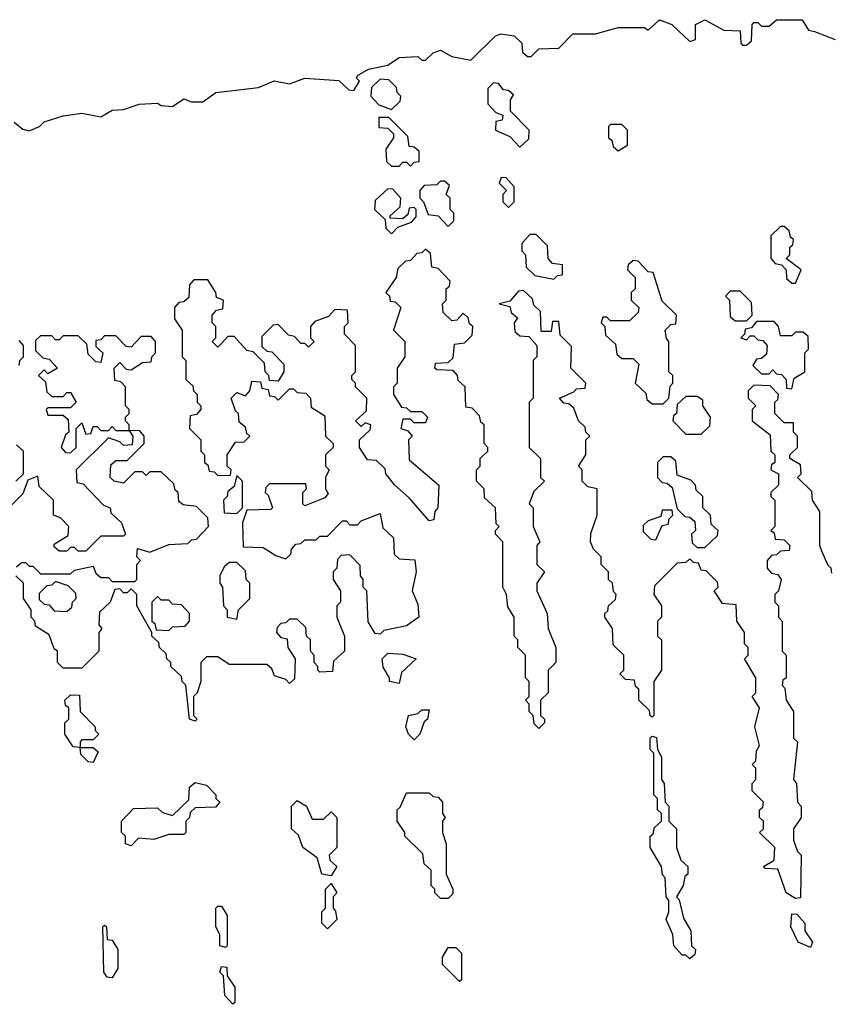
# Model space of a CAD drawing. Extents: x 2776963 to 2884430, y 684484 to 829250.
# Tile 12 of 256: x 2819130 to 2821280, y 718240 to 720848. Entities that reach past the tile are written whole.
import ezdxf

# ---------------------------------------------------------------- set-up
doc = ezdxf.new("R2010")
doc.units = 0

msp = doc.modelspace()

# ---------------------------------------------------------------- linework, layer by layer
at = {"layer": '0CON20XD'}
for points in [[(2819115, 720575.8), (2819138, 720558), (2819155, 720553.3), (2819182.5, 720565), (2819195, 720576.7), (2819245, 720592.5), (2819295, 720600), (2819345, 720590), (2819375, 720607.5), (2819405, 720610), (2819446.4, 720623.6), (2819495, 720626.7), (2819505, 720620), (2819535, 720617.5), (2819565, 720637.5), (2819585, 720630), (2819615, 720630), (2819650, 720655), (2819762.5, 720667.5), (2819804.4, 720685.6), (2819845, 720677.5), (2819885, 720692.5), (2819975, 720686.2), (2820001.7, 720661.7), (2820015, 720660), (2820030, 720685), (2820022.5, 720692.5), (2820025, 720700), (2820053.6, 720716.4), (2820105, 720727.5), (2820135, 720747.5), (2820185, 720750), (2820195, 720740), (2820205, 720740), (2820225, 720760), (2820245, 720766.7), (2820275, 720750), (2820325, 720740), (2820390, 720805), (2820405, 720810), (2820440, 720805), (2820460, 720785), (2820461.7, 720761.7), (2820475, 720750), (2820485, 720750), (2820505, 720770), (2820558.3, 720771.7), (2820595, 720810), (2820655, 720810), (2820715, 720826.7), (2820785, 720826.7), (2820795, 720820), (2820825, 720846.7), (2820857.5, 720835), (2820905, 720790), (2820920, 720795), (2820920, 720835), (2820945, 720847.5), (2820995, 720820), (2821038.3, 720818.3), (2821040, 720785), (2821045, 720780), (2821055, 720780), (2821068.3, 720791.7), (2821070, 720835), (2821075, 720840), (2821085, 720840), (2821095, 720830), (2821115, 720830), (2821135, 720847.5), (2821203, 720847), (2821220, 720820), (2821235.9, 720815.9), (2821290, 720795)], [(2820115, 720610), (2820138.3, 720631.7), (2820140, 720645), (2820130, 720655), (2820128.3, 720668.3), (2820108.3, 720688.3), (2820085, 720690), (2820061.7, 720668.3), (2820060, 720645), (2820081.7, 720621.7), (2820115, 720610)], [(2820455, 720510), (2820478.3, 720531.7), (2820480, 720555), (2820430, 720605), (2820430, 720635), (2820438.3, 720648.3), (2820425, 720660), (2820411.7, 720661.7), (2820398.3, 720678.3), (2820385, 720680), (2820370, 720665), (2820370, 720625), (2820391.7, 720601.7), (2820410, 720595), (2820408.3, 720581.7), (2820391.7, 720578.3), (2820390, 720555), (2820428.3, 720538.3), (2820455, 720510)], [(2820165, 720460), (2820175, 720470), (2820188.3, 720471.7), (2820188.3, 720498.3), (2820175, 720510), (2820161.7, 720511.7), (2820158.3, 720538.3), (2820108.3, 720588.3), (2820081.7, 720588.3), (2820081.7, 720561.7), (2820105, 720560), (2820120, 720545), (2820120, 720535), (2820100, 720505), (2820101.7, 720471.7), (2820115, 720460), (2820135, 720460), (2820145, 720470), (2820155, 720470), (2820165, 720460)], [(2820715, 720500), (2820740, 720515), (2820740, 720555), (2820725, 720570), (2820695, 720570), (2820690, 720565), (2820690, 720535), (2820698.3, 720528.3), (2820701.7, 720511.7), (2820715, 720500)], [(2820425, 720350), (2820440, 720365), (2820440, 720405), (2820418.3, 720428.3), (2820405, 720430), (2820400, 720415), (2820420, 720395), (2820410, 720385), (2820410, 720365), (2820425, 720350)], [(2820265, 720300), (2820280, 720315), (2820280, 720335), (2820270, 720345), (2820270, 720375), (2820260, 720385), (2820268.3, 720408.3), (2820255, 720420), (2820245, 720420), (2820235, 720410), (2820201.7, 720408.3), (2820190, 720395), (2820190, 720375), (2820200, 720365), (2820211.7, 720331.7), (2820238.3, 720328.3), (2820265, 720300)], [(2820115, 720280), (2820131.7, 720298.3), (2820168.3, 720311.7), (2820180, 720325), (2820180, 720345), (2820175, 720350), (2820161.7, 720348.3), (2820158.3, 720331.7), (2820145, 720320), (2820111.7, 720321.7), (2820111.7, 720328.3), (2820138.3, 720351.7), (2820140, 720375), (2820118.3, 720398.3), (2820105, 720400), (2820071.7, 720368.3), (2820070, 720345), (2820098.3, 720318.3), (2820100, 720295), (2820115, 720280)], [(2821185, 720150), (2821200, 720185), (2821160, 720215), (2821170, 720225), (2821170, 720245), (2821178.3, 720251.7), (2821180, 720265), (2821171.7, 720271.7), (2821168.3, 720288.3), (2821155, 720300), (2821145, 720300), (2821120, 720275), (2821120, 720215), (2821131.7, 720201.7), (2821148.3, 720198.3), (2821160, 720185), (2821161.7, 720161.7), (2821175, 720150), (2821185, 720150)], [(2820545, 720160), (2820555, 720170), (2820568.3, 720171.7), (2820568.3, 720198.3), (2820541.7, 720201.7), (2820530, 720215), (2820528.3, 720248.3), (2820498.3, 720278.3), (2820481.7, 720278.3), (2820460, 720255), (2820460, 720235), (2820470, 720225), (2820471.7, 720191.7), (2820495, 720170), (2820545, 720160)], [(2820800, 719005), (2820798.3, 719018.3), (2820770, 719045), (2820770, 719075), (2820761.7, 719081.7), (2820758.3, 719098.3), (2820735, 719100), (2820720, 719115), (2820730, 719125), (2820730, 719165), (2820701.7, 719191.7), (2820700, 719235), (2820680, 719265), (2820680, 719275), (2820688.3, 719281.7), (2820690, 719295), (2820708.3, 719311.7), (2820710, 719325), (2820703, 719333), (2820700, 719355), (2820690, 719365), (2820690, 719385), (2820670, 719405), (2820670, 719425), (2820650, 719445), (2820642.5, 719465), (2820643, 719487), (2820660, 719535), (2820660, 719605), (2820635, 719610), (2820620, 719625), (2820620, 719655), (2820610, 719665), (2820630, 719695), (2820630, 719735), (2820640, 719745), (2820630, 719755), (2820628.3, 719768.3), (2820610, 719785), (2820598.3, 719818.3), (2820585, 719830), (2820571.7, 719831.7), (2820560, 719845), (2820598.3, 719861.7), (2820605, 719870), (2820628.3, 719871.7), (2820630, 719885), (2820590, 719925), (2820591.7, 719981.7), (2820561.7, 720011.7), (2820558.3, 720048.3), (2820541.7, 720048.3), (2820538.3, 720021.7), (2820511.7, 720021.7), (2820510, 720075), (2820491.7, 720091.7), (2820488.3, 720108.3), (2820465, 720130), (2820451.7, 720128.3), (2820428.3, 720101.7), (2820400, 720095), (2820428.3, 720088.3), (2820431.7, 720071.7), (2820448.3, 720058.3), (2820440, 720045), (2820441.7, 720021.7), (2820455, 720010), (2820478.3, 720008.3), (2820500, 719985), (2820500, 719955), (2820490, 719945), (2820490, 719845), (2820480, 719835), (2820480, 719715), (2820510, 719685), (2820510, 719635), (2820520, 719625), (2820491.7, 719598.3), (2820480, 719565), (2820490, 719555), (2820490, 719505), (2820507.5, 719465), (2820500, 719455), (2820500, 719405), (2820520, 719385), (2820500, 719355), (2820500, 719335), (2820527.5, 719275), (2820530, 719235), (2820550, 719185), (2820550, 719145), (2820530, 719125), (2820530, 719065), (2820510, 719045), (2820510, 719005), (2820520, 718995), (2820520, 718985), (2820505, 718970), (2820493, 718983), (2820490, 719005), (2820480, 719015), (2820480, 719035), (2820470, 719045), (2820480, 719055), (2820480, 719095), (2820470, 719105), (2820470, 719165), (2820450, 719185), (2820450, 719205), (2820440, 719215), (2820440, 719265), (2820423, 719293), (2820420, 719325), (2820410, 719345), (2820410, 719465), (2820390, 719485), (2820390, 719495), (2820400, 719505), (2820392.5, 719512.5), (2820390, 719555), (2820361.7, 719581.7), (2820360, 719605), (2820340, 719625), (2820340, 719655), (2820350, 719665), (2820350, 719685), (2820370, 719705), (2820370, 719715), (2820360, 719725), (2820360, 719775), (2820351.7, 719781.7), (2820348.3, 719798.3), (2820328.3, 719818.3), (2820311.7, 719821.7), (2820310, 719875), (2820291.7, 719891.7), (2820290, 719905), (2820278.3, 719918.3), (2820235, 719920), (2820230, 719925), (2820231.7, 719938.3), (2820265, 719940), (2820278.3, 719951.7), (2820281.7, 719988.3), (2820308.3, 719991.7), (2820328.3, 720011.7), (2820330, 720035), (2820321.7, 720041.7), (2820318.3, 720058.3), (2820305, 720070), (2820288.3, 720051.7), (2820275, 720050), (2820251.7, 720071.7), (2820250, 720095), (2820260, 720105), (2820260, 720135), (2820268.3, 720141.7), (2820270, 720155), (2820238.3, 720188.3), (2820221.7, 720191.7), (2820218.3, 720228.3), (2820205, 720240), (2820195, 720230), (2820181.7, 720228.3), (2820165, 720210), (2820151.7, 720208.3), (2820131.7, 720188.3), (2820127.5, 720165), (2820100, 720125), (2820110, 720115), (2820111.7, 720101.7), (2820125, 720100), (2820140, 720085), (2820120, 720025), (2820150, 719995), (2820150, 719955), (2820130, 719925), (2820130, 719885), (2820120, 719875), (2820120, 719855), (2820141.7, 719821.7), (2820155, 719820), (2820165, 719810), (2820195, 719810), (2820210, 719795), (2820205, 719780), (2820175, 719780), (2820165, 719790), (2820145, 719790), (2820140, 719765), (2820158.3, 719758.3), (2820170, 719745), (2820160, 719735), (2820161.7, 719681.7), (2820240, 719615), (2820237.5, 719555), (2820230, 719545), (2820227, 719523), (2820215, 719520), (2820161.7, 719581.7), (2820123.8, 719615), (2820100, 719645), (2820098.3, 719658.3), (2820075, 719680), (2820051.7, 719681.7), (2820030, 719715), (2820030, 719735), (2820058.3, 719761.7), (2820060, 719775), (2820045, 719780), (2820035, 719770), (2820020, 719785), (2820048.3, 719811.7), (2820050, 719845), (2820020, 719875), (2820020, 719885), (2820010, 719895), (2820010, 719905), (2820020, 719915), (2820020, 719985), (2819990, 720015), (2819990, 720035), (2820000, 720045), (2819998.3, 720078.3), (2819965, 720080), (2819948.3, 720061.7), (2819911.7, 720048.3), (2819900, 720035), (2819900, 720005), (2819910, 719995), (2819895, 719980), (2819885, 719990), (2819875, 719990), (2819858.3, 720008.3), (2819841.7, 720011.7), (2819815, 720040), (2819801.7, 720038.3), (2819771.7, 720008.3), (2819771.7, 719981.7), (2819785, 719970), (2819798.3, 719968.3), (2819830, 719935), (2819830, 719915), (2819815, 719890), (2819791.7, 719891.7), (2819790, 719905), (2819780, 719915), (2819778.3, 719938.3), (2819748.3, 719968.3), (2819731.7, 719971.7), (2819698.3, 720008.3), (2819681.7, 720008.3), (2819665, 719990), (2819655, 719980), (2819640, 719995), (2819650, 720005), (2819650, 720035), (2819640, 720045), (2819640, 720065), (2819651.7, 720078.3), (2819668.3, 720081.7), (2819670, 720105), (2819651.7, 720111.7), (2819650, 720125), (2819628.3, 720158.3), (2819591.7, 720158.3), (2819580, 720145), (2819578.3, 720111.7), (2819565, 720100), (2819551.7, 720098.3), (2819540, 720085), (2819540, 720055), (2819560, 720025), (2819560, 719955), (2819570, 719945), (2819570, 719895), (2819588.3, 719878.3), (2819590, 719865), (2819600, 719855), (2819600, 719835), (2819610, 719825), (2819610, 719815), (2819598.3, 719801.7), (2819581.7, 719798.3), (2819580, 719765), (2819610, 719735), (2819610, 719705), (2819620, 719695), (2819620, 719675), (2819628.3, 719668.3), (2819631.7, 719651.7), (2819645, 719650), (2819655, 719640), (2819688.3, 719641.7), (2819690, 719655), (2819680, 719665), (2819680, 719695), (2819701.7, 719728.3), (2819725, 719730), (2819740, 719745), (2819731.7, 719751.7), (2819728.3, 719768.3), (2819711.7, 719781.7), (2819710, 719805), (2819701.7, 719811.7), (2819690, 719845), (2819705, 719860), (2819728.3, 719851.7), (2819740, 719865), (2819745, 719890), (2819768.3, 719888.3), (2819771.7, 719871.7), (2819788.3, 719868.3), (2819791.7, 719851.7), (2819805, 719850), (2819815, 719840), (2819845, 719870), (2819855, 719870), (2819865, 719860), (2819888.3, 719858.3), (2819900, 719845), (2819901.7, 719821.7), (2819938.3, 719798.3), (2819940, 719745), (2819960, 719725), (2819960, 719715), (2819940, 719695), (2819940, 719665), (2819950, 719655), (2819940, 719635), (2819940, 719605), (2819947.5, 719592.5), (2819938.3, 719581.7), (2819885, 719560), (2819880, 719565), (2819880, 719595), (2819890, 719605), (2819888.3, 719618.3), (2819791.7, 719618.3), (2819781.7, 719608.3), (2819780, 719595), (2819788.3, 719588.3), (2819800, 719555), (2819795, 719550), (2819731.7, 719548.3), (2819720, 719515), (2819721.7, 719451.7), (2819775, 719450), (2819808.3, 719428.3), (2819835, 719420), (2819848.3, 719431.7), (2819850, 719445), (2819861.7, 719458.3), (2819875, 719460), (2819885, 719470), (2819915, 719470), (2819925, 719480), (2819945, 719480), (2819985, 719520), (2819995, 719520), (2820005, 719510), (2820025, 719510), (2820035, 719520), (2820085, 719540), (2820091.7, 719501.7), (2820120, 719475), (2820121.7, 719431.7), (2820135, 719420), (2820177, 719417), (2820180, 719385), (2820170, 719335), (2820185, 719300), (2820187.5, 719265), (2820155, 719242.5), (2820095, 719230), (2820085, 719220), (2820071.7, 719221.7), (2820053, 719253), (2820050, 719335), (2820040, 719345), (2820040, 719365), (2820032.5, 719375)], [(2820835, 719830), (2820850, 719845), (2820853, 719877), (2820860, 719885), (2820860, 719905), (2820850, 719915), (2820850, 719995), (2820843, 720003), (2820840, 720025), (2820855, 720040), (2820868.3, 720041.7), (2820870, 720065), (2820831.7, 720101.7), (2820808.3, 720178.3), (2820795, 720180), (2820768.3, 720208.3), (2820755, 720210), (2820741.7, 720198.3), (2820740, 720185), (2820760, 720165), (2820760, 720135), (2820750, 720125), (2820750, 720105), (2820770, 720085), (2820768.3, 720071.7), (2820745, 720050), (2820695, 720050), (2820685, 720060), (2820675, 720060), (2820670, 720045), (2820680, 720035), (2820681.7, 720011.7), (2820708.3, 719988.3), (2820711.7, 719961.7), (2820725, 719950), (2820755, 719950), (2820770, 719935), (2820760, 719885), (2820788.3, 719858.3), (2820791.7, 719841.7), (2820805, 719830), (2820835, 719830)], [(2821055, 720050), (2821070, 720065), (2821068.3, 720098.3), (2821038.3, 720128.3), (2821011.7, 720128.3), (2821000, 720115), (2821010, 720105), (2821011.7, 720061.7), (2821025, 720050), (2821055, 720050)], [(2821175, 719870), (2821181.7, 719898.3), (2821210, 719915), (2821210, 719965), (2821220, 719975), (2821218.3, 720008.3), (2821205, 720020), (2821185, 720020), (2821175, 720010), (2821145, 720010), (2821140, 720035), (2821128.3, 720048.3), (2821081.7, 720048.3), (2821068.3, 720031.7), (2821051.7, 720028.3), (2821050, 720015), (2821040, 720005), (2821055, 720000), (2821065, 720010), (2821075, 720010), (2821085, 720000), (2821098.3, 719998.3), (2821110, 719985), (2821108.3, 719961.7), (2821095, 719950), (2821081.7, 719948.3), (2821071.7, 719931.7), (2821095, 719910), (2821115, 719910), (2821125, 719920), (2821135, 719910), (2821148.3, 719908.3), (2821160, 719895), (2821161.7, 719871.7), (2821175, 719870)], [(2819265, 719700), (2819280, 719715), (2819280, 719765), (2819295, 719780), (2819305, 719750), (2819318.3, 719751.7), (2819325, 719770), (2819335, 719770), (2819345, 719760), (2819365, 719760), (2819375, 719770), (2819385, 719760), (2819420, 719760), (2819420, 719775), (2819410, 719785), (2819410, 719795), (2819420, 719805), (2819420, 719815), (2819410, 719825), (2819410, 719875), (2819398.3, 719888.3), (2819381.7, 719891.7), (2819380, 719925), (2819395, 719940), (2819411.7, 719921.7), (2819425, 719920), (2819455, 719940), (2819478.3, 719941.7), (2819480, 719955), (2819490, 719965), (2819490, 719995), (2819478.3, 720008.3), (2819451.7, 720008.3), (2819425, 719980), (2819411.7, 719981.7), (2819385, 720010), (2819355, 720010), (2819345, 720000), (2819331.7, 719998.3), (2819331.7, 719981.7), (2819350, 719965), (2819345, 719940), (2819331.7, 719941.7), (2819311.7, 719961.7), (2819308.3, 719988.3), (2819285, 720010), (2819245, 720010), (2819235, 720000), (2819225, 720000), (2819215, 720010), (2819185, 720010), (2819171.7, 719998.3), (2819171.7, 719971.7), (2819191.7, 719951.7), (2819208.3, 719948.3), (2819230, 719925), (2819205, 719910), (2819195, 719920), (2819180, 719905), (2819198.3, 719888.3), (2819201.7, 719861.7), (2819215, 719850), (2819245, 719850), (2819255, 719860), (2819265, 719860), (2819280, 719835), (2819265, 719820), (2819205, 719820), (2819200, 719815), (2819205, 719800), (2819245, 719800), (2819258.3, 719788.3), (2819260, 719755), (2819251.7, 719748.3), (2819240, 719715), (2819251.7, 719701.7), (2819265, 719700)], [(2819128.3, 719931.7), (2819130, 719945), (2819140, 719955), (2819140, 719985), (2819128.3, 719998.3)], [(2821281.7, 719381.7), (2821280, 719395), (2821271.7, 719401.7), (2821255, 719440), (2821250, 719455), (2821250, 719545), (2821230, 719575), (2821228.3, 719598.3), (2821190, 719635), (2821200, 719645), (2821198.3, 719668.3), (2821170, 719685), (2821170, 719695), (2821190, 719715), (2821190, 719745), (2821180, 719755), (2821180, 719780), (2821155, 719780), (2821130, 719805), (2821130, 719835), (2821138.3, 719841.7), (2821140, 719855), (2821118.3, 719878.3), (2821075, 719880), (2821060, 719865), (2821060, 719845), (2821080, 719825), (2821070, 719815), (2821070, 719785), (2821118.3, 719748.3), (2821120, 719705), (2821130, 719695), (2821130, 719675), (2821121.7, 719668.3), (2821120, 719655), (2821140, 719645), (2821140, 719615), (2821120, 719595), (2821120, 719585), (2821130, 719575), (2821130, 719505), (2821120, 719495), (2821128.3, 719488.3), (2821131.7, 719471.7), (2821155, 719470), (2821170, 719455), (2821168.3, 719441.7), (2821145, 719440), (2821135, 719430), (2821121.7, 719428.3), (2821110, 719415), (2821110, 719395), (2821121.7, 719381.7), (2821138.3, 719378.3), (2821147.5, 719365), (2821140, 719335), (2821130, 719325), (2821130, 719305), (2821140, 719295), (2821140, 719265), (2821150, 719255), (2821150, 719175), (2821160, 719165), (2821160, 719105), (2821151.7, 719098.3), (2821150, 719085), (2821157, 719077), (2821160, 719045), (2821180, 719015), (2821180, 718945), (2821190, 718935), (2821180, 718835), (2821187.5, 718825), (2821190, 718775), (2821200, 718765), (2821200, 718735), (2821180, 718705), (2821180, 718675), (2821190, 718645), (2821200, 718635), (2821198.3, 718521.7), (2821185, 718520), (2821160, 718535), (2821138.3, 718598.3), (2821105, 718600), (2821100, 718605), (2821128.3, 718621.7), (2821130, 718655), (2821090, 718695), (2821100, 718705), (2821100, 718725), (2821090, 718735), (2821090, 718755), (2821098.3, 718761.7), (2821100, 718775), (2821070, 718805), (2821070, 718825), (2821080, 718835), (2821080, 718865), (2821070, 718875), (2821080, 718885), (2821081.7, 718911.7), (2821090, 718925), (2821077.5, 718975), (2821090, 719025), (2821070, 719055), (2821080, 719065), (2821080, 719105), (2821050, 719155), (2821060, 719165), (2821060, 719185), (2821050, 719195), (2821050, 719225), (2821030, 719255), (2821028.3, 719298.3), (2820991.7, 719301.7), (2820970, 719335), (2820980, 719345), (2820978.3, 719358.3), (2820948.3, 719388.3), (2820935, 719390), (2820928.3, 719408.3), (2820915, 719410), (2820905, 719420), (2820895, 719410), (2820871.7, 719408.3), (2820811.7, 719348.3), (2820810, 719325), (2820830, 719295), (2820830, 719265), (2820820, 719255), (2820820, 719215), (2820830, 719205), (2820830, 719125), (2820810, 719095), (2820810, 719005), (2820805, 719000), (2820800, 719005)], [(2820935, 719750), (2820958.3, 719771.7), (2820960, 719795), (2820940, 719825), (2820940, 719840), (2820925, 719850), (2820895, 719850), (2820871.7, 719828.3), (2820870, 719805), (2820861.7, 719798.3), (2820860, 719785), (2820895, 719750), (2820935, 719750)], [(2819121.7, 719398.3), (2819135, 719410), (2819145, 719410), (2819155, 719400), (2819165, 719400), (2819185, 719380), (2819265, 719380), (2819275, 719390), (2819325, 719400), (2819331.7, 719381.7), (2819345, 719370), (2819365, 719370), (2819375, 719360), (2819435, 719360), (2819440, 719365), (2819440, 719405), (2819450, 719415), (2819440, 719425), (2819442.5, 719447.5), (2819475, 719437.5), (2819525, 719457.5), (2819575, 719460), (2819585, 719470), (2819598.3, 719471.7), (2819630, 719505), (2819628.3, 719528.3), (2819598.3, 719558.3), (2819563, 719563), (2819551.7, 719571.7), (2819550, 719595), (2819541.7, 719601.7), (2819538.3, 719618.3), (2819505, 719650), (2819475, 719650), (2819465, 719640), (2819455, 719650), (2819435, 719650), (2819405, 719620), (2819380, 719625), (2819370, 719635), (2819371.7, 719668.3), (2819385, 719680), (2819415, 719680), (2819460, 719725), (2819460, 719745), (2819448.3, 719758.3), (2819420, 719760), (2819430, 719745), (2819428.3, 719721.7), (2819405, 719720), (2819395, 719730), (2819365, 719740), (2819280, 719655), (2819281.7, 719621.7), (2819298.3, 719618.3), (2819351.7, 719561.7), (2819370, 719555), (2819371.7, 719541.7), (2819400, 719515), (2819410, 719485), (2819405, 719480), (2819345, 719480), (2819305, 719440), (2819285, 719440), (2819275, 719450), (2819265, 719450), (2819255, 719440), (2819235, 719440), (2819221.7, 719451.7), (2819221.7, 719458.3), (2819258.3, 719481.7), (2819260, 719505), (2819238.3, 719528.3), (2819220, 719535), (2819220, 719575), (2819181.7, 719611.7), (2819178.3, 719638.3), (2819151.7, 719628.3), (2819138.3, 719591.7), (2819108.3, 719561.7)], [(2819120, 719625), (2819140, 719645), (2819140, 719705), (2819121.7, 719721.7)], [(2820945, 719450), (2820978.3, 719481.7), (2820980, 719495), (2820961.7, 719511.7), (2820960, 719535), (2820940, 719555), (2820940, 719585), (2820921.7, 719601.7), (2820920, 719615), (2820908.3, 719628.3), (2820871.7, 719641.7), (2820868.3, 719678.3), (2820855, 719690), (2820835, 719690), (2820820, 719675), (2820820, 719635), (2820831.7, 719621.7), (2820845, 719620), (2820858.3, 719608.3), (2820871.7, 719551.7), (2820891.7, 719531.7), (2820905, 719530), (2820918.3, 719518.3), (2820920, 719495), (2820910, 719485), (2820911.7, 719461.7), (2820925, 719450), (2820945, 719450)], [(2819705, 719540), (2819720, 719555), (2819720, 719625), (2819705, 719640), (2819698.3, 719611.7), (2819681.7, 719598.3), (2819680, 719585), (2819670, 719575), (2819671.7, 719541.7), (2819705, 719540)], [(2820815, 719470), (2820831.7, 719508.3), (2820848.3, 719511.7), (2820850, 719525), (2820860, 719535), (2820858.3, 719548.3), (2820831.7, 719548.3), (2820828.3, 719531.7), (2820795, 719520), (2820781.7, 719508.3), (2820781.7, 719491.7), (2820801.7, 719471.7), (2820815, 719470)], [(2820032.5, 719375), (2820031.7, 719401.7), (2820005, 719430), (2819981.7, 719428.3), (2819971.7, 719418.3), (2819970, 719395), (2819960, 719385), (2819960, 719365), (2819980, 719335), (2819980, 719305), (2819970, 719295), (2819970, 719265), (2819990, 719215), (2819990, 719175), (2819961.7, 719148.3), (2819958.3, 719121.7), (2819925, 719120), (2819920, 719125), (2819920, 719135), (2819910, 719145), (2819910, 719165), (2819900, 719175), (2819900, 719205), (2819890, 719215), (2819888.3, 719238.3), (2819865, 719260), (2819845, 719260), (2819835, 719250), (2819821.7, 719248.3), (2819811.7, 719238.3), (2819810, 719225), (2819821.7, 719211.7), (2819838.3, 719208.3), (2819840, 719185), (2819860, 719155), (2819858.3, 719101.7), (2819845, 719090), (2819835, 719100), (2819805, 719110), (2819798.3, 719128.3), (2819785, 719140), (2819685, 719140), (2819655, 719160), (2819625, 719160), (2819610, 719145), (2819610, 719095), (2819600, 719065), (2819590, 719055), (2819590, 719005), (2819600, 718995), (2819595, 718990), (2819580, 718995), (2819570, 719085), (2819560, 719095), (2819558.3, 719108.3), (2819530, 719135), (2819530, 719145), (2819520, 719155), (2819518.3, 719168.3), (2819500, 719185), (2819498.3, 719198.3), (2819480, 719215), (2819480, 719225), (2819440, 719295), (2819440, 719325), (2819425, 719340), (2819415, 719330), (2819405, 719330), (2819395, 719340), (2819381.7, 719338.3), (2819370, 719305), (2819341.7, 719278.3), (2819340, 719245), (2819347.5, 719235), (2819340, 719225), (2819340, 719175), (2819295, 719130), (2819245, 719130), (2819230, 719145), (2819230, 719175), (2819221.7, 719181.7), (2819208.3, 719218.3), (2819171.7, 719241.7), (2819170, 719255), (2819160, 719265), (2819160, 719285), (2819140, 719315), (2819140, 719355), (2819120, 719375)], [(2819705, 719260), (2819710, 719285), (2819740, 719315), (2819740, 719355), (2819730, 719365), (2819728.3, 719388.3), (2819705, 719410), (2819685, 719410), (2819671.7, 719398.3), (2819660, 719375), (2819660, 719355), (2819667.5, 719345), (2819670, 719295), (2819680, 719285), (2819680, 719265), (2819705, 719260)], [(2819255, 719280), (2819268.3, 719291.7), (2819270, 719305), (2819280, 719315), (2819278.3, 719328.3), (2819258.3, 719348.3), (2819225, 719360), (2819215, 719350), (2819201.7, 719348.3), (2819181.7, 719328.3), (2819181.7, 719311.7), (2819195, 719300), (2819208.3, 719298.3), (2819221.7, 719281.7), (2819255, 719280)], [(2819525, 719230), (2819535, 719240), (2819568.3, 719241.7), (2819580, 719255), (2819580, 719275), (2819558.3, 719298.3), (2819535, 719300), (2819525, 719310), (2819505, 719310), (2819495, 719320), (2819480, 719305), (2819480, 719255), (2819488.3, 719248.3), (2819491.7, 719231.7), (2819525, 719230)], [(2820135, 719090), (2820110, 719095), (2820110, 719105), (2820093, 719133), (2820090, 719155), (2820105, 719170), (2820145, 719167.5), (2820180, 719155), (2820141.7, 719118.3), (2820135, 719090)], [(2819325, 718880), (2819311.7, 718881.7), (2819291.7, 718901.7), (2819290, 718920), (2819271.7, 718921.7), (2819250, 718955), (2819250, 718985), (2819260, 718995), (2819260, 719025), (2819251.7, 719031.7), (2819250, 719045), (2819265, 719060), (2819288.3, 719058.3), (2819290, 719015), (2819330, 718975), (2819330, 718965), (2819340, 718955), (2819325, 718940), (2819295, 718940), (2819290, 718935), (2819290, 718920), (2819325, 718920), (2819338.3, 718908.3), (2819325, 718880)], [(2820175, 718940), (2820160, 718955), (2820152.5, 718975), (2820160, 719005), (2820185, 719010), (2820195, 719020), (2820215, 719020), (2820210, 718995), (2820201.7, 718988.3), (2820190, 718955), (2820175, 718940)], [(2820905, 718360), (2820895, 718370), (2820885, 718370), (2820862.5, 718395), (2820860, 718425), (2820842.5, 718465), (2820850, 718485), (2820850, 718515), (2820842.5, 718525), (2820840, 718575), (2820833, 718583), (2820830, 718605), (2820800, 718655), (2820800, 718685), (2820808.3, 718691.7), (2820811.7, 718708.3), (2820830, 718725), (2820830, 718745), (2820820, 718755), (2820820, 718785), (2820810, 718795), (2820810, 718905), (2820800, 718915), (2820800, 718945), (2820805, 718950), (2820817, 718947), (2820820, 718915), (2820830, 718895), (2820830, 718835), (2820837.5, 718825), (2820840, 718775), (2820850, 718765), (2820850, 718725), (2820870, 718705), (2820870, 718655), (2820881.7, 718621.7), (2820900, 718605), (2820900, 718585), (2820891.7, 718578.3), (2820887.5, 718555), (2820870, 718525), (2820877, 718517), (2820888.3, 718468.3), (2820907.5, 718435), (2820910, 718395), (2820920, 718385), (2820918.3, 718371.7), (2820905, 718360)], [(2819425, 718660), (2819410, 718665), (2819410, 718685), (2819400, 718695), (2819400, 718725), (2819431.7, 718758.3), (2819495, 718760), (2819508.3, 718748.3), (2819535, 718740), (2819578.3, 718781.7), (2819580, 718815), (2819595, 718827.5), (2819625, 718820), (2819650, 718795), (2819650, 718785), (2819660, 718775), (2819648.3, 718761.7), (2819595, 718760), (2819581.7, 718748.3), (2819580, 718735), (2819570, 718725), (2819570, 718695), (2819565, 718690), (2819525, 718690), (2819485, 718676.7), (2819445, 718680), (2819425, 718660)], [(2820265, 718520), (2820245, 718520), (2820230, 718535), (2820230, 718545), (2820220, 718555), (2820220, 718595), (2820201.7, 718611.7), (2820198.3, 718638.3), (2820150, 718685), (2820150, 718695), (2820130, 718725), (2820130, 718755), (2820138.3, 718761.7), (2820155, 718800), (2820215, 718800), (2820225, 718790), (2820238.3, 718788.3), (2820250, 718775), (2820250, 718745), (2820256.7, 718735), (2820250, 718725), (2820250, 718695), (2820260, 718665), (2820260, 718585), (2820277.5, 718545), (2820277, 718533), (2820265, 718520)], [(2819955, 718580), (2819930, 718585), (2819918.3, 718628.3), (2819880, 718655), (2819868.3, 718688.3), (2819850, 718705), (2819850, 718765), (2819865, 718780), (2819890, 718765), (2819905, 718730), (2819935, 718730), (2819955, 718750), (2819970, 718735), (2819970, 718655), (2819950, 718635), (2819951.7, 718621.7), (2819970, 718605), (2819955, 718580)], [(2819945, 718440), (2819930, 718455), (2819930, 718485), (2819940, 718495), (2819940, 718545), (2819955, 718560), (2819970, 718535), (2819960, 718525), (2819960, 718495), (2819967, 718487), (2819970, 718465), (2819945, 718440)], [(2819675, 718390), (2819660, 718395), (2819660, 718425), (2819650, 718445), (2819650, 718495), (2819655, 718500), (2819665, 718500), (2819680, 718475), (2819680, 718395), (2819675, 718390)], [(2821225, 718390), (2821192.5, 718405), (2821172.5, 718445), (2821175, 718480), (2821188.3, 718478.3), (2821210, 718455), (2821210, 718435), (2821230, 718405), (2821225, 718390)], [(2819375, 718310), (2819361.7, 718311.7), (2819352.5, 718325), (2819350, 718445), (2819355, 718450), (2819360, 718445), (2819361.7, 718411.7), (2819375, 718410), (2819390, 718385), (2819390, 718335), (2819375, 718310)], [(2820295, 718300), (2820250, 718345), (2820250, 718365), (2820265, 718390), (2820285, 718390), (2820300, 718375), (2820300, 718305), (2820295, 718300)], [(2819695, 718240), (2819673, 718263), (2819670, 718315), (2819660, 718325), (2819665, 718340), (2819678.3, 718338.3), (2819680, 718315), (2819700, 718285), (2819700, 718245), (2819695, 718240)]]:
    msp.add_lwpolyline(points, dxfattribs=at)

doc.saveas('drawing.dxf')
